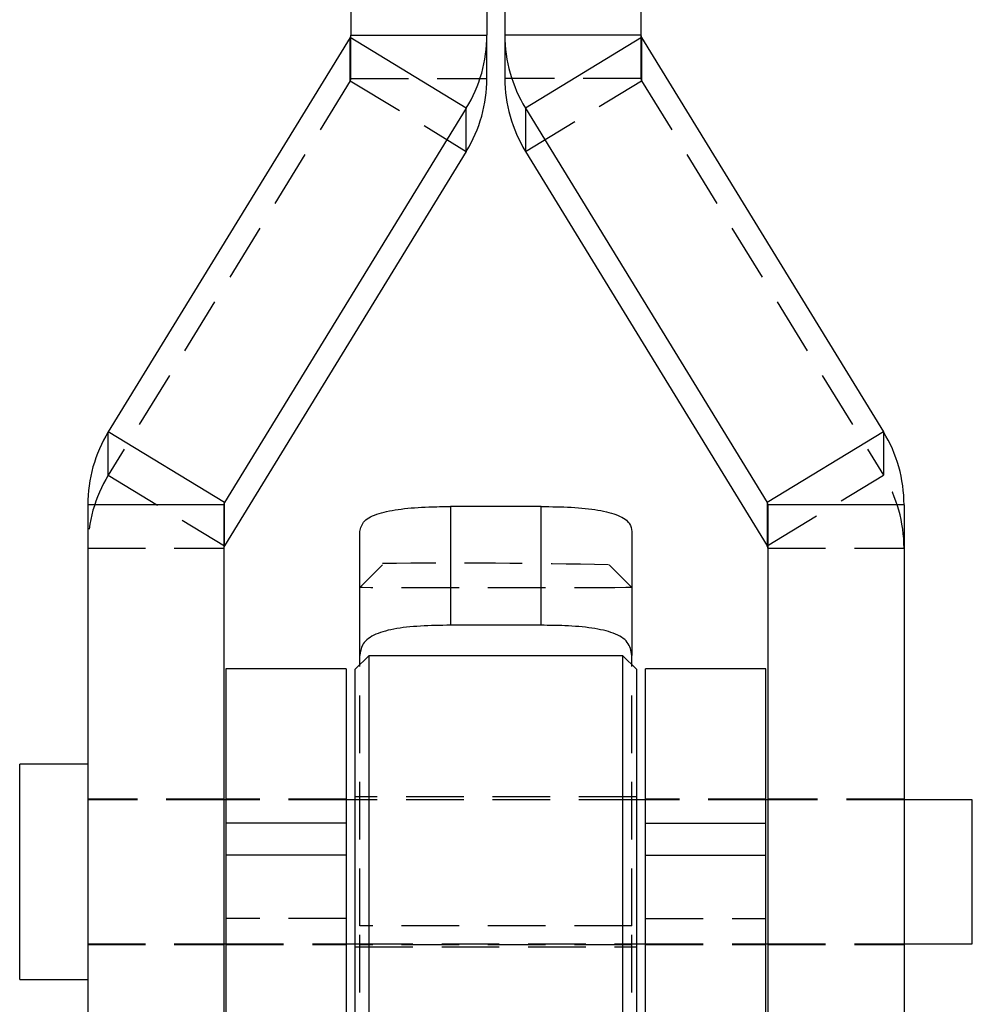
# Model space of a CAD drawing. Extents: x 29 to 375, y 22 to 285.
# Tile 9 of 27: x 62 to 83, y 202 to 224. Entities that reach past the tile are written whole.
import ezdxf

# ---------------------------------------------------------------- set-up
doc = ezdxf.new("R2010")
doc.units = 0
doc.linetypes.add('HIDDEN', pattern=[1.905, 1.27, -0.635])
doc.layers.get('0').update_dxf_attribs({"linetype": 'CONTINUOUS'})

msp = doc.modelspace()

# ---------------------------------------------------------------- linework, layer by layer
at = {"color": 7, "linetype": 'CONTINUOUS'}
for p, q in [((69.694448, 225.680308), (69.694448, 223.656017)), ((76.08936, 225.680308), (76.08936, 223.656017)), ((72.694448, 225.551581), (72.694448, 223.656017)), ((73.08936, 225.54784), (73.08936, 223.656017)), ((69.679799, 223.604146), (64.348587, 214.911786)), ((72.24031, 222.048012), (69.679799, 223.604146)), ((69.694448, 223.656017), (72.694448, 223.656017)), ((72.694448, 222.702372), (72.694448, 223.656017)), ((73.08936, 223.656017), (73.08936, 222.702372)), ((76.08936, 223.656017), (73.08936, 223.656017)), ((76.104009, 223.604146), (73.543498, 222.048012)), ((76.104009, 223.604146), (81.435221, 214.911786)), ((72.24031, 222.048012), (66.909098, 213.355651)), ((72.24031, 221.094368), (72.24031, 222.048012)), ((73.543498, 222.048012), (73.543498, 221.094368)), ((73.543498, 222.048012), (78.87471, 213.355651)), ((72.24031, 221.094368), (66.909098, 212.402006)), ((73.543498, 221.094368), (78.87471, 212.402006)), ((66.909098, 213.355651), (64.348587, 214.911786)), ((81.435221, 214.911786), (78.87471, 213.355651)), ((63.894449, 213.30378), (63.894449, 201.756284)), ((66.894448, 213.30378), (63.894449, 213.30378)), ((66.894448, 213.30378), (66.894448, 201.756284)), ((66.909098, 212.402006), (66.909098, 213.355651)), ((71.891904, 213.269096), (71.891904, 210.651891)), ((73.891904, 213.269096), (71.891904, 213.269096)), ((73.891904, 210.651891), (73.891904, 213.269096)), ((78.87471, 213.355651), (78.87471, 212.402006)), ((78.88936, 213.30378), (78.88936, 201.756284)), ((81.889359, 213.30378), (78.88936, 213.30378)), ((81.889359, 213.30378), (81.889359, 201.756284)), ((69.891904, 209.986236), (69.891904, 212.71801)), ((75.891904, 212.71801), (75.891904, 209.986236)), ((73.891904, 210.651891), (71.891904, 210.651891)), ((70.091904, 209.981171), (69.791904, 209.681172)), ((69.891904, 209.781171), (69.891904, 209.986236)), ((75.691904, 209.981171), (70.091904, 209.981171)), ((70.091904, 209.981171), (70.091904, 200.456171)), ((75.991904, 209.681172), (75.691904, 209.981171)), ((75.691904, 206.393144), (75.691904, 209.981171)), ((75.891904, 209.781171), (75.891904, 209.986236)), ((69.591904, 209.690163), (66.941904, 209.690163)), ((66.941904, 209.690163), (66.941904, 206.289496)), ((69.591904, 209.690163), (69.591904, 206.289496)), ((69.791904, 200.756171), (69.791904, 209.681172)), ((75.991904, 209.681172), (75.991904, 206.319161)), ((78.841904, 209.690163), (76.191904, 209.690163)), ((76.191904, 206.289496), (76.191904, 209.690163)), ((78.841904, 206.289496), (78.841904, 209.690163)), ((63.894449, 207.593672), (62.394449, 207.593672)), ((62.394449, 202.843671), (62.394449, 207.593672)), ((66.941904, 206.806171), (66.894448, 206.806171)), ((69.791904, 206.806171), (69.591904, 206.806171)), ((76.191904, 206.806171), (75.991904, 206.806171)), ((78.88936, 206.806171), (78.841904, 206.806171)), ((83.394448, 206.806171), (81.889359, 206.806171)), ((83.394448, 203.631172), (83.394448, 206.806171)), ((75.691904, 200.456171), (75.691904, 206.393144)), ((69.591904, 206.289496), (66.941904, 206.289496)), ((66.941904, 206.289496), (66.941904, 205.584626)), ((69.591904, 206.289496), (69.591904, 205.584626)), ((75.991904, 206.319161), (75.991904, 200.756171)), ((76.191904, 206.289496), (78.841904, 206.289496)), ((76.191904, 205.584626), (76.191904, 206.289496)), ((78.841904, 205.584626), (78.841904, 206.289496)), ((69.591904, 205.584626), (66.941904, 205.584626)), ((66.941904, 205.584626), (66.941904, 196.349249)), ((69.591904, 205.584626), (69.591904, 196.349249)), ((76.191904, 205.584626), (78.841904, 205.584626)), ((76.191904, 196.349249), (76.191904, 205.584626)), ((78.841904, 196.349249), (78.841904, 205.584626)), ((66.894448, 203.631172), (66.941904, 203.631172)), ((69.591904, 203.631172), (69.791904, 203.631172)), ((75.991904, 203.631172), (76.191904, 203.631172)), ((78.841904, 203.631172), (78.88936, 203.631172)), ((81.889359, 203.631172), (83.394448, 203.631172)), ((62.394449, 202.843671), (63.894449, 202.843671))]:
    msp.add_line(p, q, dxfattribs=at)
at = {"color": 7, "linetype": 'HIDDEN'}
for p, q in [((69.679799, 222.650502), (69.679799, 223.604146)), ((69.694448, 222.702372), (69.694448, 223.656017)), ((76.08936, 223.656017), (76.08936, 222.702372)), ((76.104009, 223.604146), (76.104009, 222.650502)), ((69.679799, 222.650502), (64.348587, 213.958142)), ((69.679799, 222.650502), (72.24031, 221.094368)), ((69.694448, 222.702372), (72.694448, 222.702372)), ((76.08936, 222.702372), (73.08936, 222.702372)), ((73.543498, 221.094368), (76.104009, 222.650502)), ((76.104009, 222.650502), (81.435221, 213.958142)), ((64.348587, 213.958142), (64.348587, 214.911786)), ((81.435221, 214.911786), (81.435221, 213.958142)), ((64.348587, 213.958142), (66.909098, 212.402006)), ((78.87471, 212.402006), (81.435221, 213.958142)), ((63.894449, 212.350135), (66.894448, 212.350135)), ((78.88936, 212.350135), (81.889359, 212.350135)), ((70.391906, 211.981741), (69.891906, 211.481742)), ((75.891902, 211.481742), (75.391902, 211.981741)), ((69.891904, 204.025519), (69.891904, 209.781171)), ((75.891904, 204.025519), (75.891904, 209.781171)), ((66.894448, 206.818672), (63.894449, 206.818672)), ((66.894448, 206.806171), (63.894449, 206.806171)), ((69.591904, 206.818672), (66.941904, 206.818672)), ((69.591904, 206.806171), (66.941904, 206.806171)), ((75.991904, 206.868671), (69.791904, 206.868671)), ((75.991904, 206.806171), (69.791904, 206.806171)), ((78.841904, 206.818672), (76.191904, 206.818672)), ((78.841904, 206.806171), (76.191904, 206.806171)), ((81.889359, 206.818672), (78.88936, 206.818672)), ((81.889359, 206.806171), (78.88936, 206.806171)), ((69.591904, 204.187589), (66.941904, 204.187589)), ((76.191904, 204.187589), (78.841904, 204.187589)), ((75.891904, 204.025519), (69.891904, 204.025519)), ((69.891904, 200.656171), (69.891904, 204.025519)), ((75.891904, 200.656171), (75.891904, 204.025519)), ((63.894449, 203.631172), (66.894448, 203.631172)), ((63.894449, 203.618671), (66.894448, 203.618671)), ((66.941904, 203.631172), (69.591904, 203.631172)), ((66.941904, 203.618671), (69.591904, 203.618671)), ((69.791904, 203.631172), (75.991904, 203.631172)), ((69.791904, 203.568671), (75.991904, 203.568671)), ((75.891904, 203.609906), (69.891904, 203.609906)), ((76.191904, 203.631172), (78.841904, 203.631172)), ((76.191904, 203.618671), (78.841904, 203.618671)), ((78.88936, 203.631172), (81.889359, 203.631172)), ((78.88936, 203.618671), (81.889359, 203.618671))]:
    msp.add_line(p, q, dxfattribs=at)
at = {"color": 7, "linetype": 'HIDDEN', "flags": 128}
msp.add_lwpolyline([(75.891902, 211.481742), (75.876512, 211.481362), (75.754322, 211.480628), (75.514944, 211.479939), (75.168178, 211.479323), (74.728222, 211.478807), (74.213086, 211.47841), (73.643862, 211.478149), (73.043852, 211.478036), (72.437621, 211.478075), (71.849988, 211.478263), (71.305012, 211.478592), (70.825003, 211.479051), (70.429614, 211.479621), (70.135031, 211.480276), (69.953314, 211.480992), (69.891904, 211.481738), (69.891904, 211.481738)], dxfattribs=at)
at = {"color": 7, "linetype": 'CONTINUOUS'}
for centre, radius, start, end in [((69.595236, 223.656032), 0.099212, 328.4672644, 359.9910904), ((69.619025, 223.656456), 3.075424, 328.4663485, 359.9918127), ((76.164783, 223.656456), 3.075424, 180.0081873, 211.5336515), ((76.188572, 223.656032), 0.099212, 180.0089096, 211.5327356), ((69.619025, 222.702812), 3.075424, 328.4663485, 359.9918127), ((76.164783, 222.702812), 3.075424, 180.0081873, 211.5336515), ((66.969864, 213.303345), 3.075415, 148.4663079, 179.9918938), ((78.813944, 213.303345), 3.075415, 0.0081062, 31.5336921), ((66.993657, 213.303765), 0.099209, 148.4664886, 179.9913898), ((78.790151, 213.303765), 0.099209, 0.0086102, 31.5335114), ((66.993657, 212.35012), 0.099209, 148.4664886, 179.9913898), ((78.790151, 212.35012), 0.099209, 0.0086102, 31.5335114)]:
    msp.add_arc(centre, radius, start, end, dxfattribs=at)
at = {"color": 7, "linetype": 'HIDDEN'}
for centre, radius, start, end in [((69.595236, 222.702388), 0.099212, 328.4672644, 359.9910904), ((76.188572, 222.702388), 0.099212, 180.0089096, 211.5327356), ((66.969864, 212.3497), 3.075415, 148.4663079, 179.9918938), ((78.813944, 212.3497), 3.075415, 0.0081062, 31.5336921), ((72.026182, 70.505722), 141.515364, 88.64311597, 90.66182995)]:
    msp.add_arc(centre, radius, start, end, dxfattribs=at)
at = {"color": 7, "linetype": 'CONTINUOUS'}
for points, knots in [([(69.891904, 212.71801), (69.9127, 212.799793), (69.954309, 212.963424), (70.288599, 213.124579), (70.785401, 213.221254), (71.349699, 213.263131), (71.731812, 213.267334), (71.891904, 213.269096)], [0, 0, 0, 0, 0.212988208, 0.426145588, 0.636244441, 0.847599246, 1, 1, 1, 1]), ([(73.891904, 213.269096), (74.116637, 213.265769), (74.566118, 213.259116), (75.164774, 213.198617), (75.614612, 213.082568), (75.856611, 212.916809), (75.88155, 212.776332), (75.891904, 212.71801)], [0, 0, 0, 0, 0.213360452, 0.42673415, 0.639573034, 0.850360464, 1, 1, 1, 1]), ([(71.891904, 210.651891), (71.6673, 210.64863), (71.218062, 210.642108), (70.620179, 210.578773), (70.173036, 210.446751), (69.928311, 210.244891), (69.902947, 210.064691), (69.891904, 209.986236)], [0, 0, 0, 0, 0.211797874, 0.423623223, 0.634327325, 0.840793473, 1, 1, 1, 1]), ([(75.891904, 209.986236), (75.872581, 210.08884), (75.833902, 210.294217), (75.511724, 210.488306), (75.02714, 210.598913), (74.460757, 210.645197), (74.06659, 210.649835), (73.891904, 210.651891)], [0, 0, 0, 0, 0.211037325, 0.422420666, 0.627518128, 0.834924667, 1, 1, 1, 1])]:
    msp.add_open_spline(points, degree=3, knots=knots, dxfattribs=at)

doc.saveas('drawing.dxf')
